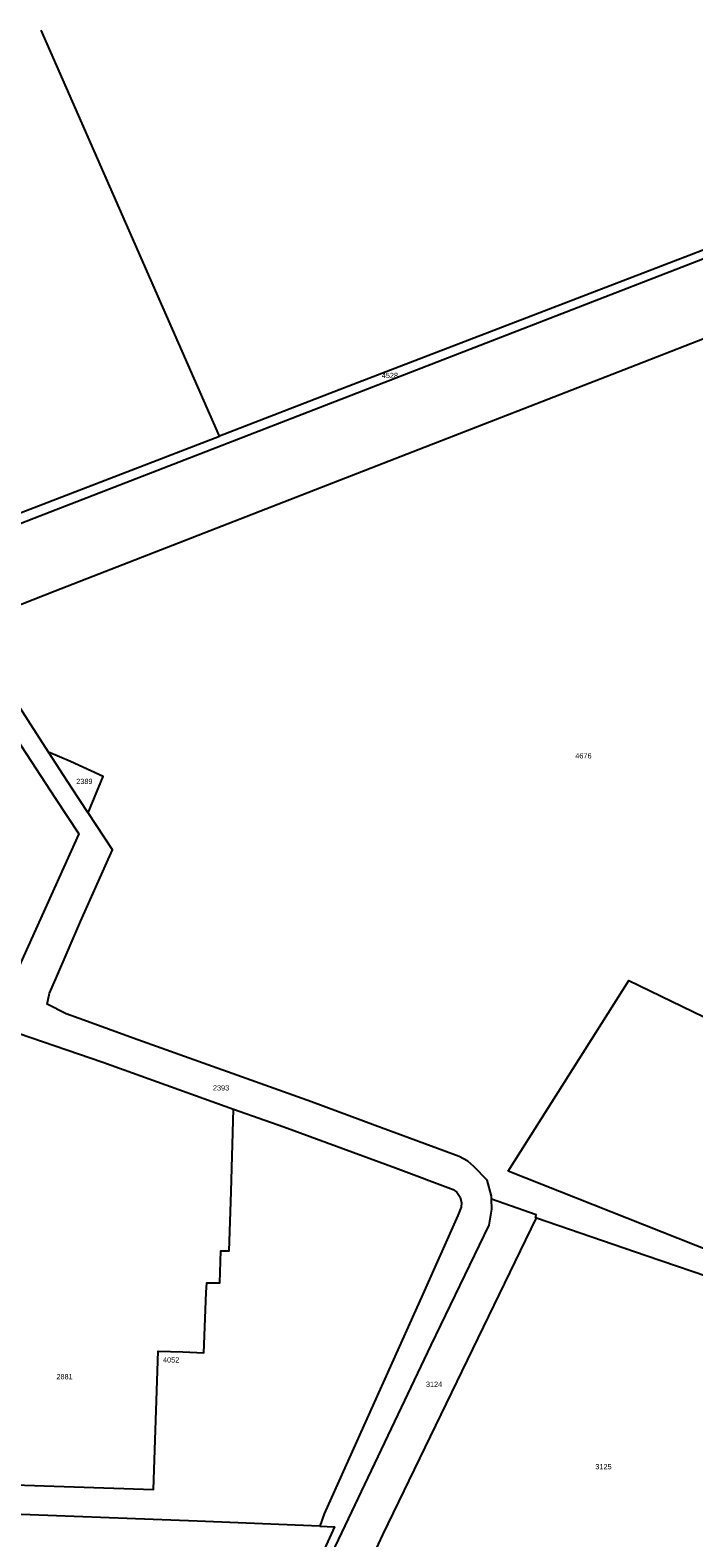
# Model space of a CAD drawing. Header units: metres. Extents: x 174165 to 174891, y 461922 to 462936.
# Tile 17 of 23: x 174406 to 174533, y 462645 to 462933. Entities that reach past the tile are written whole.
import ezdxf

# ---------------------------------------------------------------- set-up
doc = ezdxf.new("R2010")
doc.units = ezdxf.units.M
doc.layers.add('B-XX-KG-GRENS_PERCEEL-G', color=213, linetype='Continuous')
doc.layers.add('B-XX-KG-GRENS_PERCEEL-T20', color=213, linetype='Continuous')
doc.styles.add('NLCS-ISO-M500-T20', font='NLCS-ISO.ttf', dxfattribs={"height": 1})

msp = doc.modelspace()

# ---------------------------------------------------------------- linework, layer by layer
at = {"layer": 'B-XX-KG-GRENS_PERCEEL-G', "lineweight": -3, "flags": 128}
for points in [[(174442.18, 462855.19), (174408.11, 462932.81)], [(174556.79, 462897.56), (174555.84, 462898.89), (174466.08, 462864.39), (174442.18, 462855.19)], [(174556.79, 462897.56), (174538.84, 462890.68), (174503.33, 462876.92), (174406.72, 462839.44), (174400.53, 462837.03), (174400.01, 462836.82)], [(174393.93, 462818.97), (174410.82, 462825.62), (174475.75, 462850.92), (174520.65, 462868.34), (174557.24, 462882.64), (174569.51, 462887.28), (174576.06, 462892.41)], [(174398.57, 462838.4), (174399.3, 462838.68), (174442.18, 462855.19)], [(174409.54, 462794.75), (174393.93, 462818.97)], [(174403.34, 462797.42), (174410.86, 462785.9), (174415.33, 462779.13), (174398.81, 462742.68)], [(174417.09, 462783.16), (174419.97, 462790.11), (174413.76, 462792.93), (174409.54, 462794.75)], [(174417.09, 462783.16), (174417.06, 462783.21), (174413.98, 462787.86), (174409.54, 462794.75)], [(174494.17, 462709.27), (174494.16, 462709.82), (174493.33, 462712.88), (174490.83, 462715.53), (174489.63, 462716.53), (174488.02, 462717.45), (174471.97, 462723.34), (174459.78, 462727.85), (174425.72, 462740.04), (174416.27, 462743.51), (174412.9, 462744.7), (174409.3, 462746.57), (174409.72, 462748.67), (174410.92, 462751.41), (174415.67, 462762.37), (174421.78, 462776.08), (174417.09, 462783.16)], [(174497.37, 462714.64), (174520.42, 462751.07), (174555, 462734.34), (174539.63, 462697.85), (174497.37, 462714.64)], [(174398.81, 462742.68), (174399.19, 462742.54), (174419.93, 462735.43), (174444.85, 462726.48)], [(174370.94, 462689.87), (174396.3, 462688.84), (174395.36, 462654.88), (174429.62, 462653.73), (174430.46, 462680.21), (174435.18, 462680.07), (174439.19, 462679.9), (174439.65, 462691.4), (174439.75, 462693.28), (174442.26, 462693.25), (174442.47, 462699.38), (174444.03, 462699.38), (174444.29, 462706.86), (174444.45, 462710.73), (174444.85, 462726.48)], [(174444.85, 462726.48), (174454.47, 462723.1), (174475.85, 462715.25), (174486.84, 462711.14), (174487.58, 462710.59), (174488.18, 462709.64), (174488.41, 462708.59), (174488.37, 462707.72), (174487.72, 462706.16), (174481.03, 462691.09), (174462.18, 462649.11), (174461.36, 462646.73)], [(174462.26, 462638.48), (174464.31, 462642.76), (174482.65, 462681.32), (174493.7, 462704.29), (174494.21, 462707.35), (174494.17, 462709.27)], [(174502.75, 462705.68), (174502.57, 462705.74), (174502.71, 462706.25), (174494.17, 462709.27)], [(174470.09, 462637.93), (174473.43, 462645.09), (174502.75, 462705.68)], [(174502.75, 462705.68), (174523.73, 462698.47), (174538.34, 462693.49)], [(174461.36, 462646.73), (174437.92, 462647.71), (174397.55, 462649.25), (174351.48, 462651.37)], [(174461.36, 462646.73), (174464.17, 462646.62), (174460.61, 462638.76), (174457.57, 462638.94), (174456.55, 462636.48), (174453.79, 462624.83), (174453.46, 462623.34), (174455.07, 462609.72)]]:
    msp.add_lwpolyline(points, dxfattribs=at)

# ---------------------------------------------------------------- texts
at = {"layer": 'B-XX-KG-GRENS_PERCEEL-T20', "lineweight": -3, "char_height": 1, "width": 6, "attachment_point": 5, "style": 'NLCS-ISO-M500-T20'}
for s, insert in [('{\\fArial|b0|i0;4528}', (174474.76, 462866.77)), ('{\\fArial|b0|i0;4676}', (174511.74, 462794.03)), ('{\\fArial|b0|i0;2389}', (174416.38, 462789.15)), ('{\\fArial|b0|i0;2393}', (174442.5, 462730.54)), ('{\\fArial|b0|i0;4052}', (174432.96, 462678.52)), ('{\\fArial|b0|i0;2881}', (174412.59, 462675.31)), ('{\\fArial|b0|i0;3124}', (174483.2, 462673.86)), ('{\\fArial|b0|i0;3125}', (174515.57, 462658.11))]:
    msp.add_mtext(s, dxfattribs=dict(at, insert=insert))

doc.saveas('drawing.dxf')
